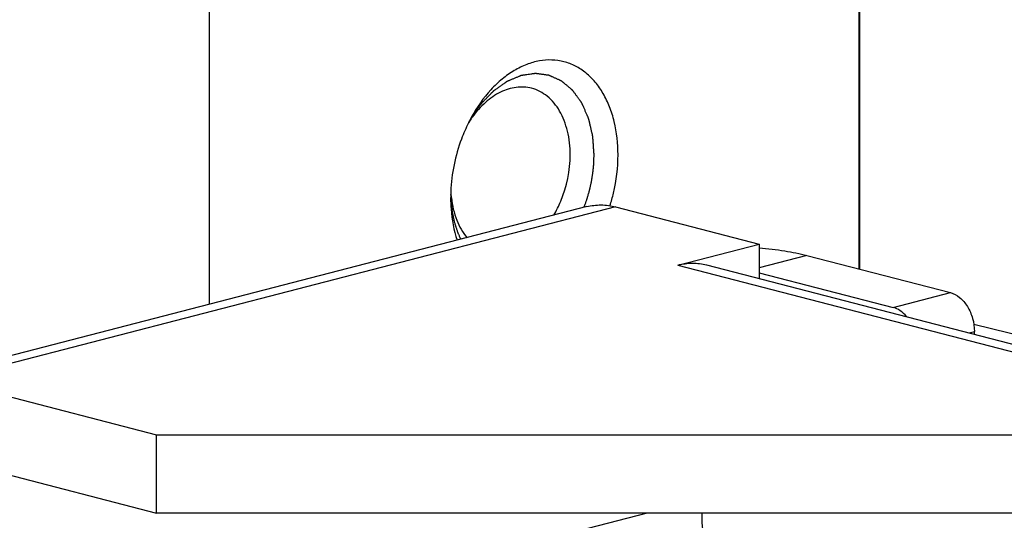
# Model space of a CAD drawing. Header units: millimetres. Extents: x 0 to 3905, y -1166 to 1110.
# Tile 128 of 155: x 2629.31 to 2643.87, y 481.1 to 488.5. Entities that reach past the tile are written whole.
import ezdxf

# ---------------------------------------------------------------- set-up
doc = ezdxf.new("R2010")
doc.units = ezdxf.units.MM
doc.header["$LTSCALE"] = 65.395
for name, color, linetype in [('DE-13-001392DXF_CONTINUOUS_LINE', 7, 'CONTINUOUS'), ('DE-13-001394DXF_CONTINUOUS_LINE', 7, 'CONTINUOUS'), ('DE-19-005096DXF_CONTINUOUS_LINE', 7, 'CONTINUOUS')]:
    doc.layers.add(name, color=color, linetype=linetype)

msp = doc.modelspace()

# ---------------------------------------------------------------- linework, layer by layer
at = {"layer": 'DE-13-001392DXF_CONTINUOUS_LINE'}
for p, q in [((2641.72, 484.821), (2641.72, 578.962)), ((2641.732, 484.818), (2641.732, 578.962)), ((2670.164, 477.541), (2643.418, 483.997))]:
    msp.add_line(p, q, dxfattribs=at)
at = {"layer": 'DE-13-001394DXF_CONTINUOUS_LINE'}
for p, q in [((2632.12, 484.298), (2632.12, 578.962)), ((2635.685, 485.962), (2635.685, 485.96)), ((2635.685, 485.962), (2635.685, 485.96))]:
    msp.add_line(p, q, dxfattribs=at)
for centre, radius, start, end in [((2638.045, 485.931), 2.346, 150.9846, 153.4096), ((2637.244, 486.171), 1.529, 144.5684, 148.0297), ((2637.211, 486.194), 1.489, 144.3296, 144.56), ((2638.029, 485.868), 2.346, 177.5673, 179.9935), ((2637.221, 486.047), 1.539, 183.2421, 186.4581), ((2637.17, 486.042), 1.488, 186.4801, 186.6485)]:
    msp.add_arc(centre, radius, start, end, dxfattribs=at)
for points, knots in [([(2638.157, 486.509), (2638.157, 486.673), (2638.132, 486.915), (2638.039, 487.215), (2637.945, 487.412), (2637.828, 487.581), (2637.689, 487.72), (2637.532, 487.823), (2637.36, 487.889), (2637.178, 487.915), (2636.99, 487.901), (2636.802, 487.847), (2636.617, 487.755), (2636.439, 487.629), (2636.212, 487.412), (2636.073, 487.212), (2635.993, 487.069)], [0, 0, 0, 0, 0.144246, 0.211684, 0.275454, 0.335587, 0.392476, 0.446905, 0.5, 0.553095, 0.607524, 0.664413, 0.724546, 0.788316, 0.855754, 1, 1, 1, 1]), ([(2637.804, 486.509), (2637.802, 486.526), (2637.8, 486.56), (2637.796, 486.612), (2637.793, 486.655), (2637.79, 486.69), (2637.788, 486.716), (2637.787, 486.737), (2637.786, 486.755), (2637.785, 486.765), (2637.784, 486.774), (2637.784, 486.779), (2637.784, 486.783), (2637.783, 486.785), (2637.783, 486.787), (2637.782, 486.79), (2637.781, 486.796), (2637.779, 486.805), (2637.776, 486.817), (2637.773, 486.829), (2637.769, 486.846), (2637.762, 486.874), (2637.753, 486.915), (2637.743, 486.955), (2637.737, 486.984), (2637.733, 487), (2637.73, 487.012), (2637.727, 487.022), (2637.726, 487.03), (2637.724, 487.035), (2637.723, 487.039), (2637.723, 487.042), (2637.722, 487.044), (2637.722, 487.046), (2637.72, 487.049), (2637.718, 487.053), (2637.715, 487.06), (2637.711, 487.069), (2637.705, 487.084), (2637.697, 487.101), (2637.688, 487.123), (2637.678, 487.144), (2637.669, 487.165), (2637.66, 487.187), (2637.65, 487.208), (2637.643, 487.226), (2637.636, 487.24), (2637.632, 487.249), (2637.629, 487.256), (2637.627, 487.261), (2637.625, 487.266), (2637.624, 487.269), (2637.623, 487.271), (2637.622, 487.272), (2637.621, 487.273), (2637.62, 487.275), (2637.619, 487.277), (2637.616, 487.281), (2637.613, 487.285), (2637.609, 487.291), (2637.603, 487.298), (2637.595, 487.31), (2637.584, 487.324), (2637.572, 487.342), (2637.559, 487.359), (2637.547, 487.377), (2637.534, 487.394), (2637.521, 487.412), (2637.511, 487.426), (2637.502, 487.438), (2637.497, 487.445), (2637.493, 487.451), (2637.49, 487.455), (2637.489, 487.457), (2637.487, 487.459), (2637.486, 487.46), (2637.485, 487.461), (2637.482, 487.463), (2637.479, 487.466), (2637.474, 487.47), (2637.467, 487.476), (2637.46, 487.482), (2637.449, 487.491), (2637.431, 487.506), (2637.406, 487.528), (2637.38, 487.549), (2637.362, 487.564), (2637.352, 487.573), (2637.344, 487.58), (2637.338, 487.585), (2637.333, 487.589), (2637.33, 487.592), (2637.327, 487.594), (2637.325, 487.595), (2637.324, 487.597), (2637.323, 487.597), (2637.32, 487.598), (2637.316, 487.6), (2637.311, 487.603), (2637.303, 487.606), (2637.292, 487.611), (2637.277, 487.618), (2637.26, 487.626), (2637.242, 487.634), (2637.224, 487.642), (2637.207, 487.65), (2637.189, 487.658), (2637.175, 487.664), (2637.163, 487.669), (2637.156, 487.673), (2637.15, 487.675), (2637.146, 487.677), (2637.142, 487.679), (2637.139, 487.68), (2637.138, 487.681), (2637.137, 487.681), (2637.136, 487.682), (2637.134, 487.682), (2637.131, 487.682), (2637.127, 487.683), (2637.123, 487.683), (2637.116, 487.684), (2637.108, 487.685), (2637.096, 487.687), (2637.08, 487.689), (2637.061, 487.692), (2637.042, 487.694), (2637.023, 487.697), (2637.004, 487.699), (2636.985, 487.702), (2636.969, 487.704), (2636.957, 487.706), (2636.949, 487.707), (2636.942, 487.708), (2636.938, 487.708), (2636.936, 487.709), (2636.934, 487.709), (2636.932, 487.708), (2636.93, 487.708), (2636.927, 487.708), (2636.923, 487.707), (2636.916, 487.706), (2636.908, 487.705), (2636.898, 487.704), (2636.885, 487.702), (2636.862, 487.698), (2636.829, 487.693), (2636.797, 487.689), (2636.774, 487.685), (2636.761, 487.683), (2636.751, 487.682), (2636.742, 487.681), (2636.736, 487.68), (2636.732, 487.679), (2636.729, 487.679), (2636.727, 487.678), (2636.725, 487.678), (2636.723, 487.678), (2636.72, 487.676), (2636.716, 487.675), (2636.71, 487.672), (2636.702, 487.668), (2636.688, 487.663), (2636.672, 487.656), (2636.653, 487.648), (2636.633, 487.64), (2636.613, 487.631), (2636.594, 487.623), (2636.574, 487.615), (2636.558, 487.608), (2636.545, 487.603), (2636.536, 487.599), (2636.53, 487.596), (2636.525, 487.594), (2636.521, 487.593), (2636.518, 487.592), (2636.516, 487.591), (2636.515, 487.59), (2636.514, 487.589), (2636.512, 487.588), (2636.51, 487.586), (2636.506, 487.584), (2636.501, 487.58), (2636.495, 487.576), (2636.487, 487.57), (2636.475, 487.562), (2636.459, 487.551), (2636.44, 487.537), (2636.421, 487.524), (2636.403, 487.511), (2636.384, 487.498), (2636.365, 487.484), (2636.349, 487.473), (2636.337, 487.465), (2636.329, 487.459), (2636.323, 487.455), (2636.319, 487.452), (2636.316, 487.45), (2636.315, 487.449), (2636.313, 487.447), (2636.311, 487.445), (2636.308, 487.442), (2636.305, 487.439), (2636.299, 487.433), (2636.292, 487.425), (2636.283, 487.417), (2636.272, 487.405), (2636.252, 487.384), (2636.223, 487.354), (2636.195, 487.325), (2636.175, 487.304), (2636.163, 487.292), (2636.154, 487.284), (2636.147, 487.276), (2636.142, 487.27), (2636.138, 487.267), (2636.135, 487.264), (2636.133, 487.262), (2636.132, 487.26), (2636.131, 487.259), (2636.128, 487.255), (2636.125, 487.251), (2636.12, 487.243), (2636.114, 487.234), (2636.104, 487.22), (2636.091, 487.202), (2636.076, 487.18), (2636.056, 487.151), (2636.031, 487.114), (2636.001, 487.071), (2635.98, 487.042), (2635.97, 487.027)], [0, 0, 0, 0, 0.015625, 0.03125, 0.046875, 0.054688, 0.0625, 0.070312, 0.074219, 0.078125, 0.080078, 0.082031, 0.083008, 0.083496, 0.083984, 0.084961, 0.085938, 0.089844, 0.09375, 0.097656, 0.101562, 0.109375, 0.125, 0.140625, 0.148438, 0.152344, 0.15625, 0.160156, 0.162109, 0.164062, 0.165039, 0.166016, 0.166504, 0.166992, 0.167969, 0.169922, 0.171875, 0.175781, 0.179688, 0.1875, 0.195312, 0.203125, 0.210938, 0.21875, 0.226562, 0.234375, 0.238281, 0.242188, 0.244141, 0.246094, 0.248047, 0.249023, 0.249512, 0.25, 0.250488, 0.250977, 0.251953, 0.253906, 0.255859, 0.257812, 0.261719, 0.265625, 0.273438, 0.28125, 0.289062, 0.296875, 0.304688, 0.3125, 0.320312, 0.324219, 0.328125, 0.330078, 0.332031, 0.333008, 0.333496, 0.333984, 0.334961, 0.335938, 0.337891, 0.339844, 0.34375, 0.347656, 0.351562, 0.359375, 0.375, 0.390625, 0.398438, 0.402344, 0.40625, 0.410156, 0.412109, 0.414062, 0.415039, 0.416016, 0.416504, 0.416992, 0.417969, 0.419922, 0.421875, 0.425781, 0.429688, 0.4375, 0.445312, 0.453125, 0.460938, 0.46875, 0.476562, 0.484375, 0.488281, 0.492188, 0.494141, 0.496094, 0.498047, 0.499023, 0.499512, 0.5, 0.500488, 0.500977, 0.501953, 0.503906, 0.505859, 0.507812, 0.511719, 0.515625, 0.523438, 0.53125, 0.539062, 0.546875, 0.554688, 0.5625, 0.570312, 0.574219, 0.578125, 0.580078, 0.582031, 0.583008, 0.583496, 0.583984, 0.584961, 0.585938, 0.587891, 0.589844, 0.59375, 0.597656, 0.601562, 0.609375, 0.625, 0.640625, 0.648438, 0.652344, 0.65625, 0.660156, 0.662109, 0.664062, 0.665039, 0.666016, 0.666504, 0.666992, 0.667969, 0.669922, 0.671875, 0.675781, 0.679688, 0.6875, 0.695312, 0.703125, 0.710938, 0.71875, 0.726562, 0.734375, 0.738281, 0.742188, 0.744141, 0.746094, 0.748047, 0.749023, 0.749512, 0.75, 0.750488, 0.750977, 0.751953, 0.753906, 0.755859, 0.757812, 0.761719, 0.765625, 0.773438, 0.78125, 0.789062, 0.796875, 0.804688, 0.8125, 0.820312, 0.824219, 0.828125, 0.830078, 0.832031, 0.833008, 0.833496, 0.833984, 0.834961, 0.835938, 0.837891, 0.839844, 0.84375, 0.847656, 0.851562, 0.859375, 0.875, 0.890625, 0.898438, 0.902344, 0.90625, 0.910156, 0.912109, 0.914062, 0.915039, 0.916016, 0.916504, 0.916992, 0.917969, 0.919922, 0.921875, 0.925781, 0.929688, 0.9375, 0.945312, 0.953125, 0.96875, 0.984375, 1, 1, 1, 1]), ([(2636.879, 487.49), (2636.843, 487.499), (2636.767, 487.511), (2636.61, 487.506), (2636.407, 487.441), (2636.184, 487.285), (2636.059, 487.143), (2636.002, 487.063)], [0, 0, 0, 0, 0.109063, 0.220233, 0.455068, 0.714637, 1, 1, 1, 1]), ([(2637.45, 486.509), (2637.45, 486.626), (2637.432, 486.799), (2637.365, 487.013), (2637.279, 487.195), (2637.156, 487.347), (2637.003, 487.448), (2636.921, 487.479), (2636.879, 487.49)], [0, 0, 0, 0, 0.288769, 0.423775, 0.551439, 0.784745, 0.893708, 1, 1, 1, 1]), ([(2635.947, 486.981), (2635.908, 486.903), (2635.768, 486.581), (2635.696, 486.23), (2635.684, 485.967)], [0, 0, 0, 0, 0.249146, 1, 1, 1, 1]), ([(2637.207, 485.614), (2637.246, 485.681), (2637.385, 485.959), (2637.45, 486.275), (2637.45, 486.509)], [0, 0, 0, 0, 0.248016, 1, 1, 1, 1]), ([(2637.655, 485.73), (2637.66, 485.745), (2637.668, 485.768), (2637.679, 485.799), (2637.686, 485.818), (2637.692, 485.834), (2637.695, 485.843), (2637.698, 485.85), (2637.699, 485.854), (2637.7, 485.858), (2637.702, 485.863), (2637.705, 485.875), (2637.71, 485.894), (2637.717, 485.918), (2637.725, 485.943), (2637.73, 485.961), (2637.733, 485.973), (2637.735, 485.978), (2637.736, 485.982), (2637.737, 485.986), (2637.739, 485.993), (2637.741, 486.003), (2637.744, 486.019), (2637.749, 486.039), (2637.753, 486.059), (2637.757, 486.075), (2637.76, 486.087), (2637.762, 486.097), (2637.764, 486.105), (2637.765, 486.111), (2637.766, 486.117), (2637.767, 486.126), (2637.769, 486.136), (2637.771, 486.149), (2637.774, 486.165), (2637.777, 486.186), (2637.78, 486.207), (2637.783, 486.224), (2637.785, 486.234), (2637.786, 486.242), (2637.787, 486.246), (2637.787, 486.25), (2637.787, 486.255), (2637.789, 486.267), (2637.79, 486.285), (2637.793, 486.309), (2637.795, 486.333), (2637.797, 486.351), (2637.798, 486.363), (2637.799, 486.368), (2637.799, 486.372), (2637.799, 486.376), (2637.799, 486.384), (2637.8, 486.394), (2637.8, 486.411), (2637.801, 486.432), (2637.802, 486.466), (2637.803, 486.492), (2637.804, 486.509)], [0, 0, 0, 0, 0.0625, 0.09375, 0.125, 0.140625, 0.15625, 0.164062, 0.167969, 0.171875, 0.179688, 0.1875, 0.21875, 0.25, 0.28125, 0.3125, 0.320312, 0.328125, 0.332031, 0.335938, 0.34375, 0.359375, 0.375, 0.40625, 0.4375, 0.453125, 0.46875, 0.484375, 0.492188, 0.5, 0.507812, 0.515625, 0.53125, 0.546875, 0.5625, 0.59375, 0.625, 0.640625, 0.65625, 0.664062, 0.667969, 0.671875, 0.679688, 0.6875, 0.71875, 0.75, 0.78125, 0.8125, 0.820312, 0.828125, 0.832031, 0.835938, 0.84375, 0.859375, 0.875, 0.90625, 0.9375, 1, 1, 1, 1]), ([(2638.038, 485.754), (2638.058, 485.816), (2638.126, 486.062), (2638.157, 486.318), (2638.157, 486.509)], [0, 0, 0, 0, 0.252667, 1, 1, 1, 1]), ([(2635.682, 485.868), (2635.682, 485.813), (2635.69, 485.603), (2635.728, 485.392), (2635.777, 485.244)], [0, 0, 0, 0, 0.260333, 1, 1, 1, 1]), ([(2635.683, 485.919), (2635.684, 485.904), (2635.685, 485.882), (2635.686, 485.852), (2635.687, 485.833), (2635.688, 485.818), (2635.688, 485.809), (2635.689, 485.801), (2635.689, 485.796), (2635.69, 485.79), (2635.691, 485.779), (2635.693, 485.763), (2635.696, 485.741), (2635.698, 485.719), (2635.7, 485.703), (2635.701, 485.692), (2635.702, 485.687), (2635.703, 485.681), (2635.704, 485.674), (2635.706, 485.666), (2635.708, 485.651), (2635.712, 485.634), (2635.716, 485.613), (2635.719, 485.595), (2635.721, 485.583), (2635.723, 485.576), (2635.723, 485.571), (2635.725, 485.565), (2635.727, 485.558), (2635.73, 485.546), (2635.734, 485.528), (2635.74, 485.507), (2635.745, 485.49), (2635.748, 485.476), (2635.751, 485.467), (2635.752, 485.461), (2635.753, 485.457), (2635.754, 485.454), (2635.756, 485.45), (2635.759, 485.441), (2635.764, 485.426), (2635.771, 485.407), (2635.777, 485.388), (2635.782, 485.374), (2635.785, 485.364), (2635.787, 485.36), (2635.788, 485.357), (2635.789, 485.354), (2635.792, 485.348), (2635.795, 485.341), (2635.8, 485.329), (2635.807, 485.313), (2635.818, 485.289), (2635.826, 485.27), (2635.831, 485.258)], [0, 0, 0, 0, 0.0625, 0.09375, 0.125, 0.140625, 0.15625, 0.164062, 0.171875, 0.179688, 0.1875, 0.21875, 0.25, 0.28125, 0.3125, 0.320312, 0.328125, 0.335938, 0.34375, 0.359375, 0.375, 0.40625, 0.4375, 0.46875, 0.484375, 0.492188, 0.5, 0.507812, 0.515625, 0.53125, 0.5625, 0.59375, 0.625, 0.640625, 0.65625, 0.664062, 0.667969, 0.671875, 0.679688, 0.6875, 0.71875, 0.75, 0.78125, 0.8125, 0.820312, 0.828125, 0.832031, 0.835938, 0.84375, 0.859375, 0.875, 0.90625, 0.9375, 1, 1, 1, 1]), ([(2635.693, 485.869), (2635.706, 485.758), (2635.754, 485.548), (2635.86, 485.359), (2635.925, 485.282)], [0, 0, 0, 0, 0.527823, 1, 1, 1, 1])]:
    msp.add_open_spline(points, degree=3, knots=knots, dxfattribs=at)
at = {"layer": 'DE-19-005096DXF_CONTINUOUS_LINE'}
for p, q in [((2637.696, 485.741), (2627.796, 483.179)), ((2638.122, 485.737), (2628.222, 483.175)), ((2638.122, 485.737), (2640.243, 485.188)), ((2639.041, 484.877), (2640.243, 485.188)), ((2640.243, 485.188), (2640.243, 484.68)), ((2640.95, 485.02), (2640.243, 484.837)), ((2640.95, 485.02), (2643.072, 484.471)), ((2639.041, 484.877), (2646.678, 482.9)), ((2639.467, 484.881), (2647.104, 482.904)), ((2640.243, 484.764), (2642.223, 484.252)), ((2642.223, 484.252), (2643.072, 484.471)), ((2643.347, 483.876), (2643.425, 483.897)), ((2643.425, 483.856), (2643.425, 483.897)), ((2628.222, 483.175), (2631.334, 482.37)), ((2631.334, 481.211), (2631.334, 482.37)), ((2631.334, 482.37), (2644.627, 482.37)), ((2628.222, 482.016), (2631.334, 481.211)), ((2644.627, 481.211), (2631.334, 481.211)), ((2638.586, 481.211), (2637.273, 480.871)), ((2639.395, 481.211), (2639.395, 481.105))]:
    msp.add_line(p, q, dxfattribs=at)
for points, knots in [([(2637.696, 485.741), (2637.764, 485.758), (2637.908, 485.776), (2638.051, 485.755), (2638.122, 485.737)], [0, 0, 0, 0, 0.491261, 1, 1, 1, 1]), ([(2640.243, 485.13), (2640.37, 485.12), (2640.608, 485.094), (2640.842, 485.048), (2640.95, 485.02)], [0, 0, 0, 0, 0.533578, 1, 1, 1, 1]), ([(2639.041, 484.877), (2639.112, 484.895), (2639.255, 484.915), (2639.399, 484.898), (2639.467, 484.881)], [0, 0, 0, 0, 0.508739, 1, 1, 1, 1]), ([(2643.072, 484.471), (2643.121, 484.458), (2643.193, 484.417), (2643.271, 484.339), (2643.324, 484.265), (2643.368, 484.181), (2643.411, 484.059), (2643.425, 483.961), (2643.425, 483.897)], [0, 0, 0, 0, 0.213614, 0.333516, 0.460854, 0.593788, 0.729894, 1, 1, 1, 1]), ([(2642.422, 484.116), (2642.395, 484.149), (2642.335, 484.205), (2642.26, 484.242), (2642.223, 484.252)], [0, 0, 0, 0, 0.528528, 1, 1, 1, 1]), ([(2639.395, 481.105), (2639.395, 481.04), (2639.409, 480.942), (2639.452, 480.821), (2639.496, 480.736), (2639.549, 480.662), (2639.627, 480.584), (2639.699, 480.543), (2639.748, 480.53)], [0, 0, 0, 0, 0.270106, 0.406212, 0.539146, 0.666484, 0.786386, 1, 1, 1, 1])]:
    msp.add_open_spline(points, degree=3, knots=knots, dxfattribs=at)

doc.saveas('drawing.dxf')
